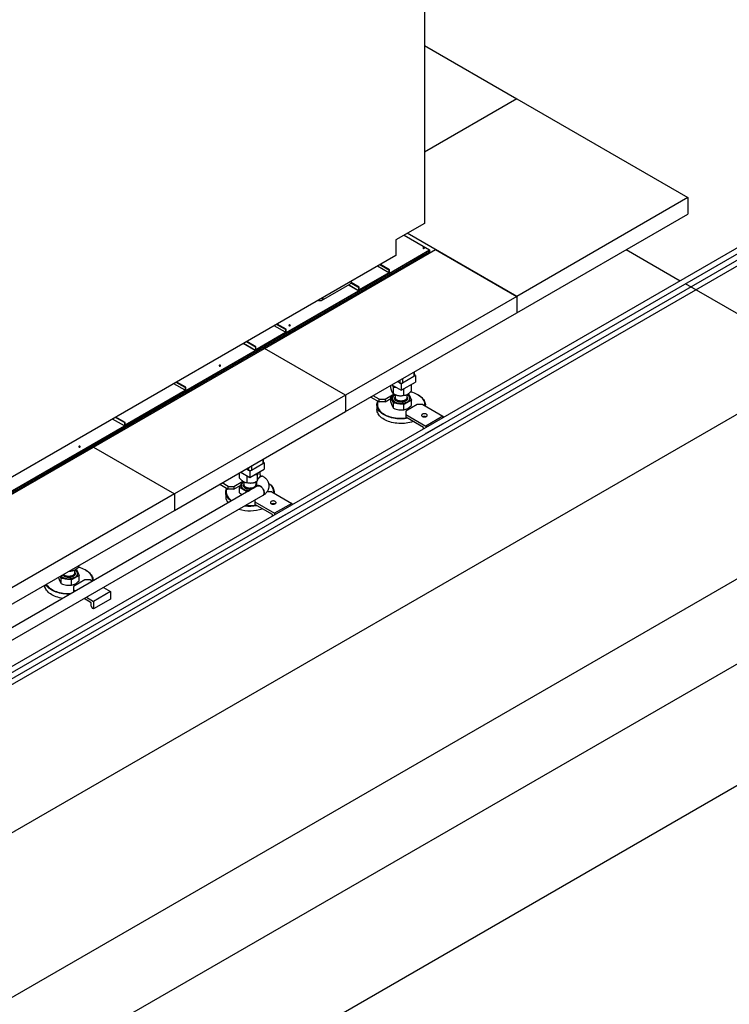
# Model space of a CAD drawing. Header units: millimetres. Extents: x 5 to 589, y 5 to 415.
# Tile 42 of 96: x 357 to 401, y 214 to 275. Entities that reach past the tile are written whole.
import ezdxf

# ---------------------------------------------------------------- set-up
doc = ezdxf.new("R2010")
doc.units = ezdxf.units.MM
doc.layers.add('TRAIT-FORT', color=4, linetype='Continuous', lineweight=25)

msp = doc.modelspace()

# ---------------------------------------------------------------- linework, layer by layer
at = {"layer": 'TRAIT-FORT', "color": 4, "linetype": 'Continuous', "lineweight": 25}
for p, q in [((381.69922, 305.58039), (381.69922, 261.93629)), ((381.69922, 272.95779), (387.42024, 269.65511)), ((387.42024, 269.65511), (381.69922, 266.35244)), ((387.42024, 269.65511), (398.02684, 263.53205)), ((398.02684, 263.53205), (387.42024, 257.40899)), ((398.02684, 263.53205), (398.02684, 262.51137)), ((406.4709, 262.77068), (329.75235, 218.48201)), ((405.60823, 263.03397), (329.79575, 219.26836)), ((329.91108, 218.20703), (406.62962, 262.4957)), ((329.95449, 218.99339), (405.76697, 262.759)), ((387.42024, 256.38831), (398.02684, 262.51137)), ((381.69922, 261.93629), (379.93146, 260.91578)), ((387.42024, 257.40899), (380.63855, 261.32397)), ((379.93146, 260.91578), (379.93146, 259.94006)), ((380.44387, 261.21159), (382.02631, 260.29806)), ((361.69699, 248.53158), (382.02631, 260.26744)), ((361.69699, 248.42951), (382.02631, 260.16538)), ((364.7022, 250.26644), (382.02631, 260.26744)), ((371.79117, 254.18534), (382.39777, 260.3084)), ((379.52943, 258.85664), (382.02631, 260.29806)), ((381.6869, 260.39807), (381.69144, 260.39501)), ((381.80805, 259.99156), (381.76663, 260.01547)), ((381.80805, 259.99156), (381.76663, 260.01547)), ((382.02631, 260.29806), (382.02631, 260.26744)), ((382.02631, 260.26744), (382.02631, 260.16538)), ((382.39777, 260.3084), (387.42024, 257.40899)), ((394.21328, 260.30985), (397.55135, 258.38283)), ((379.93146, 259.94006), (335.73728, 234.42731)), ((380.78882, 259.45099), (380.78882, 259.37957)), ((380.88601, 259.43568), (380.82415, 259.47139)), ((381.70806, 259.98165), (381.10702, 259.63468)), ((377.61764, 257.75299), (379.52943, 258.85664)), ((379.53371, 258.85911), (377.62452, 257.75696)), ((379.49835, 258.87953), (377.65987, 257.8182)), ((379.49835, 258.87953), (378.79636, 259.28478)), ((379.49835, 259.04284), (378.93781, 259.36644)), ((379.53371, 259.06325), (378.97316, 259.38685)), ((379.53371, 259.06325), (379.49835, 259.04284)), ((379.49835, 259.04284), (379.49835, 258.87953)), ((379.53371, 258.85911), (379.53371, 259.06325)), ((380.25849, 259.14484), (380.25849, 259.07342)), ((377.62452, 257.9611), (377.14829, 258.23602)), ((377.65987, 257.98151), (377.16375, 258.26792)), ((397.86887, 258.19953), (406.48288, 253.22677)), ((373.1341, 255.1647), (377.61764, 257.75299)), ((375.31477, 257.14848), (377.08254, 258.16899)), ((377.61764, 257.75299), (376.98979, 258.11544)), ((377.62452, 257.75696), (376.99667, 258.11941)), ((377.65987, 257.98151), (377.62452, 257.9611)), ((377.62452, 257.9611), (377.62452, 257.75696)), ((377.65987, 257.8182), (377.65987, 257.98151)), ((387.42024, 257.40899), (376.81364, 251.28593)), ((387.42024, 257.40899), (387.42024, 256.38831)), ((376.81364, 250.26525), (387.42024, 256.38831)), ((371.21466, 254.05663), (373.1341, 255.1647)), ((373.13439, 255.16487), (371.2252, 254.06272)), ((371.26056, 254.12395), (373.09904, 255.18528)), ((373.09904, 255.18528), (372.39704, 255.59054)), ((373.09904, 255.34859), (372.53849, 255.67219)), ((373.13439, 255.369), (372.57384, 255.6926)), ((373.13439, 255.369), (373.09904, 255.34859)), ((373.09904, 255.34859), (373.09904, 255.18528)), ((373.13439, 255.16487), (373.13439, 255.369)), ((373.3784, 255.60167), (373.38293, 255.59861)), ((371.2252, 254.26685), (370.66466, 254.59045)), ((371.26056, 254.28726), (370.70001, 254.61086)), ((361.18457, 248.06228), (371.79117, 254.18534)), ((366.91184, 251.57267), (371.21466, 254.05663)), ((371.21466, 254.05663), (370.47731, 254.4823)), ((371.2252, 254.06272), (370.48785, 254.48838)), ((371.26056, 254.28726), (371.2252, 254.26685)), ((371.2252, 254.26685), (371.2252, 254.06272)), ((371.26056, 254.12395), (371.26056, 254.28726)), ((376.81364, 251.28593), (371.79117, 254.18534)), ((406.48288, 253.22677), (302.27151, 193.06682)), ((369.0562, 253.10652), (369.06074, 253.10346)), ((381.05399, 252.71315), (381.05399, 252.4592)), ((381.0906, 252.51023), (381.0906, 252.73429)), ((366.87649, 251.75639), (366.31594, 252.07999)), ((366.91184, 251.7768), (366.3513, 252.1004)), ((380.03857, 252.12697), (380.17014, 252.05102)), ((380.17014, 252.20292), (380.17014, 252.05102)), ((380.25853, 251.5917), (381.14241, 252.10196)), ((380.34692, 252.05102), (381.05399, 252.4592)), ((380.34692, 252.30497), (380.34692, 252.05102)), ((381.054, 252.45919), (381.14241, 252.51023)), ((381.14241, 252.51023), (381.0906, 252.54014)), ((381.14241, 252.51023), (381.14241, 252.10196)), ((366.91184, 251.57267), (363.11114, 249.37857)), ((363.1465, 249.43981), (366.87649, 251.59308)), ((364.7022, 250.29707), (366.91184, 251.57267)), ((366.87649, 251.59308), (366.1745, 251.99834)), ((366.91184, 251.7768), (366.87649, 251.75639)), ((366.87649, 251.75639), (366.87649, 251.59308)), ((366.91184, 251.57267), (366.91184, 251.7768)), ((379.6172, 251.84948), (379.58754, 251.86659)), ((379.6172, 251.75121), (379.6172, 251.88371)), ((379.68495, 251.92282), (380.25853, 251.5917)), ((379.78904, 251.38097), (379.78904, 251.75829)), ((380.17012, 252.05101), (380.25853, 251.99997)), ((380.25853, 251.99997), (380.34693, 252.05101)), ((380.25853, 251.99997), (380.25853, 251.5917)), ((380.40184, 251.67443), (380.43037, 251.65909)), ((380.43037, 251.65909), (380.49485, 251.72813)), ((380.43037, 251.28177), (380.43037, 251.65909)), ((380.89986, 251.93012), (380.89198, 251.95738)), ((380.89986, 251.5528), (380.89986, 251.93012)), ((376.81364, 251.28593), (366.20704, 245.16287)), ((376.81364, 251.28593), (376.81364, 250.26525)), ((378.38544, 251.17263), (378.90619, 250.87201)), ((378.90619, 251.03532), (378.52688, 251.25429)), ((378.90619, 251.03532), (379.25974, 251.03532)), ((378.90619, 250.87201), (378.90619, 251.03532)), ((379.25974, 250.87201), (378.90619, 250.87201)), ((379.25974, 251.03532), (379.82376, 251.36093)), ((379.25974, 250.87201), (379.6172, 251.07837)), ((379.25974, 251.03532), (379.25974, 250.87201)), ((379.6172, 251.16823), (379.88353, 251.32198)), ((379.78904, 250.798), (379.6172, 251.16823)), ((379.6172, 250.84477), (379.6172, 251.16823)), ((379.72478, 251.08536), (379.72478, 251.08332)), ((379.78901, 251.381), (379.85187, 251.34469)), ((379.88353, 251.32774), (379.88353, 251.15681)), ((379.88353, 251.11814), (379.88353, 251.10578)), ((380.89986, 250.96983), (380.43037, 250.6988)), ((380.63353, 251.15681), (380.63353, 251.32774)), ((380.63353, 251.10578), (380.63353, 251.11814)), ((380.63503, 251.16057), (380.6449, 251.14513)), ((380.67197, 251.34873), (380.72801, 251.34006)), ((380.72801, 251.34006), (380.89986, 250.96983)), ((380.79228, 251.08332), (380.79228, 251.08536)), ((380.89986, 250.64636), (380.89986, 250.96983)), ((381.31936, 251.29542), (381.30168, 251.30563)), ((347.02453, 240.06134), (364.70219, 250.26644)), ((363.11114, 249.37857), (364.70219, 250.29706)), ((364.70219, 250.26644), (364.70219, 250.29706)), ((364.70219, 250.26645), (364.7022, 250.26644)), ((364.7022, 250.29707), (364.7022, 250.26644)), ((366.20704, 244.14219), (376.81364, 250.26525)), ((378.75853, 250.68322), (378.75853, 250.39743)), ((380.43037, 250.6988), (379.78904, 250.798)), ((379.78904, 250.47454), (379.78904, 250.798)), ((380.43037, 250.37533), (380.43037, 250.6988)), ((381.25732, 250.69855), (380.55021, 250.29035)), ((380.55021, 250.29035), (380.55021, 250.08625)), ((381.61087, 250.69855), (381.25732, 250.69855)), ((381.61087, 250.69855), (382.84831, 249.9842)), ((381.75853, 250.61331), (381.75853, 250.68322)), ((363.11114, 249.37857), (362.37379, 249.80423)), ((363.11114, 249.58271), (362.5506, 249.9063)), ((363.1465, 249.60312), (362.58595, 249.92671)), ((380.55021, 250.08625), (381.78765, 249.37189)), ((380.55021, 250.08625), (380.55021, 249.92294)), ((381.64622, 249.29022), (380.55021, 249.92294)), ((382.84831, 249.9842), (381.78765, 249.37189)), ((382.84831, 249.9842), (382.84831, 249.89495)), ((349.2165, 241.35737), (363.11114, 249.37857)), ((363.1465, 249.60312), (363.11114, 249.58271)), ((363.11114, 249.58271), (363.11114, 249.37857)), ((363.1465, 249.43981), (363.1465, 249.60312)), ((381.64622, 249.201), (381.64622, 249.29022)), ((382.84831, 249.51469), (381.78765, 248.90238)), ((381.78765, 249.37189), (381.78765, 249.28264)), ((382.84831, 249.52834), (382.84831, 249.51469)), ((340.13023, 236.08135), (361.69699, 248.53158)), ((340.13023, 235.97929), (361.69699, 248.42951)), ((361.69699, 248.42951), (361.69699, 248.53158)), ((361.69699, 248.53158), (361.69699, 248.42951)), ((361.69699, 248.42951), (361.69699, 248.42951)), ((362.4394, 248.85809), (361.83836, 248.51112)), ((362.53939, 248.868), (362.49797, 248.89191)), ((362.53939, 248.868), (362.49797, 248.89191)), ((381.78765, 248.90238), (381.77582, 248.90921)), ((381.78765, 248.91603), (381.78765, 248.90238)), ((350.57797, 241.93922), (361.18457, 248.06228)), ((360.35716, 248.08467), (360.3617, 248.08161)), ((360.98983, 247.94986), (360.98983, 248.02128)), ((361.18457, 248.06228), (366.20704, 245.16287)), ((361.52016, 248.32743), (361.52016, 248.25601)), ((361.61735, 248.31212), (361.55549, 248.34783)), ((371.68482, 247.30445), (371.68482, 247.0505)), ((371.72143, 247.10152), (371.72143, 247.32558)), ((370.66941, 246.71826), (370.80097, 246.64231)), ((370.80096, 246.6423), (370.88936, 246.59127)), ((370.80097, 246.79421), (370.80097, 246.64231)), ((370.88936, 246.183), (371.77325, 246.69325)), ((370.88936, 246.59127), (370.97777, 246.6423)), ((370.88936, 246.59127), (370.88936, 246.183)), ((370.97775, 246.64231), (371.68482, 247.0505)), ((370.97775, 246.89627), (370.97775, 246.64231)), ((371.68484, 247.05049), (371.77325, 247.10152)), ((371.77325, 247.10152), (371.72143, 247.13143)), ((371.77325, 247.10152), (371.77325, 246.69325)), ((370.24803, 246.44077), (370.21838, 246.45789)), ((370.24803, 246.1441), (370.24803, 246.47501)), ((370.31578, 246.51412), (370.88936, 246.183)), ((370.71752, 246.25039), (370.74693, 246.26522)), ((370.71752, 245.87307), (370.71752, 246.25039)), ((371.35885, 246.03858), (371.35885, 246.34959)), ((371.53069, 246.3425), (371.53069, 246.55323)), ((371.3648, 245.66154), (299.60597, 204.25037)), ((369.01628, 245.76393), (369.53702, 245.46331)), ((369.53702, 245.62662), (369.15772, 245.84558)), ((369.53702, 245.62662), (369.89057, 245.62662)), ((369.53702, 245.46331), (369.53702, 245.62662)), ((369.89057, 245.46331), (369.53702, 245.46331)), ((369.89057, 245.62662), (370.45703, 245.95363)), ((369.89057, 245.46331), (370.31685, 245.7094)), ((369.89057, 245.62662), (369.89057, 245.46331)), ((370.24803, 245.56112), (370.41988, 245.93136)), ((370.71752, 245.2901), (370.24803, 245.56112)), ((370.24803, 245.23766), (370.24803, 245.56112)), ((370.35561, 245.67666), (370.35561, 245.67462)), ((370.41988, 245.93136), (370.47667, 245.94014)), ((370.51436, 245.91903), (370.51436, 245.74811)), ((370.51436, 245.70944), (370.51436, 245.69707)), ((371.01129, 245.45753), (370.99289, 245.45361)), ((371.26397, 245.68718), (371.26436, 245.69707)), ((371.26436, 245.74811), (371.26436, 245.91903)), ((371.26436, 245.91328), (371.3033, 245.8908)), ((371.26436, 245.75422), (371.27573, 245.73642)), ((371.26436, 245.69707), (371.26436, 245.70944)), ((371.29601, 245.93599), (371.31935, 245.94946)), ((371.38365, 245.66833), (371.36477, 245.66152)), ((371.38367, 245.66835), (371.3648, 245.66154)), ((299.9421, 203.6679), (371.70097, 245.07909)), ((366.20704, 245.16287), (355.60044, 239.03981)), ((366.20704, 245.16287), (366.20704, 244.14219)), ((369.38936, 245.27451), (369.38936, 244.98872)), ((370.72249, 245.29086), (370.71752, 245.2901)), ((370.71752, 245.288), (370.71752, 245.2901)), ((371.18104, 244.77904), (371.18104, 244.67754)), ((372.2417, 245.28985), (371.94619, 245.28985)), ((372.2417, 245.28985), (373.47914, 244.57549)), ((372.38936, 245.20461), (372.38936, 245.27451)), ((371.18104, 244.67754), (372.41848, 243.96319)), ((371.18104, 244.67754), (371.18104, 244.51424)), ((372.27706, 243.88152), (371.18104, 244.51424)), ((373.47914, 244.57549), (372.41848, 243.96319)), ((373.47914, 244.57549), (373.47914, 244.48624)), ((355.60044, 238.01913), (366.20704, 244.14219)), ((372.27706, 243.7923), (372.27706, 243.88152)), ((373.47914, 244.10598), (372.41848, 243.49368)), ((372.41848, 243.96319), (372.41848, 243.87394)), ((373.47914, 244.11964), (373.47914, 244.10598)), ((406.48288, 243.02001), (302.27151, 182.86006)), ((372.41848, 243.49368), (372.40665, 243.5005)), ((372.41848, 243.50733), (372.41848, 243.49368)), ((360.30537, 240.68437), (360.30537, 240.73523)), ((306.82954, 180.22876), (411.04091, 240.38871)), ((359.02271, 239.97633), (359.02271, 239.99477)), ((359.19456, 239.92957), (359.13437, 240.05923)), ((359.83589, 239.83037), (359.19456, 239.92957)), ((359.19456, 239.6061), (359.19456, 239.92957)), ((359.83589, 240.41334), (359.83589, 240.4642)), ((360.30537, 240.1014), (359.83589, 239.83037)), ((360.03904, 240.28838), (360.03904, 240.4593)), ((360.03904, 240.23734), (360.03904, 240.24971)), ((360.04055, 240.29214), (360.05041, 240.27669)), ((360.07748, 240.4803), (360.13353, 240.47163)), ((360.13353, 240.47163), (360.30537, 240.1014)), ((360.19779, 240.21489), (360.19779, 240.21693)), ((360.30537, 239.77793), (360.30537, 240.1014)), ((360.72487, 240.42699), (360.70719, 240.4372)), ((359.83589, 239.5069), (359.83589, 239.83037)), ((360.66283, 239.83012), (359.95572, 239.42192)), ((359.95572, 239.42192), (359.95572, 239.21781)), ((361.01638, 239.83012), (360.66283, 239.83012)), ((361.01638, 239.83012), (361.13812, 239.75984)), ((361.16404, 239.7748), (361.16404, 239.81478)), ((361.81074, 239.37155), (362.25382, 239.11576)), ((359.95572, 239.21781), (360.07728, 239.14764)), ((359.95572, 239.21781), (359.95572, 239.07749)), ((361.05174, 238.42179), (360.60842, 238.67771)), ((360.74989, 238.75935), (361.19316, 238.50346)), ((362.25382, 239.11576), (361.19316, 238.50346)), ((362.25382, 239.11576), (362.25382, 238.64625)), ((361.05174, 238.21765), (361.05174, 238.42179)), ((361.05174, 238.21765), (361.14013, 238.06456)), ((361.19316, 238.03395), (361.14013, 238.06456)), ((362.25382, 238.64625), (361.19316, 238.03395)), ((361.19316, 238.50346), (361.19316, 238.03395)), ((411.04091, 232.83571), (306.82954, 172.67576))]:
    msp.add_line(p, q, dxfattribs=at)
at = {"layer": 'TRAIT-FORT', "color": 4, "linetype": 'Continuous', "lineweight": 25, "flags": 128}
for points in [[(381.62326, 260.39195), (381.63786, 260.38632), (381.65508, 260.38434), (381.6723, 260.38632), (381.6869, 260.39195), (381.69666, 260.40038), (381.70008, 260.41032), (381.69666, 260.42026), (381.6869, 260.42869), (381.6723, 260.43432), (381.65508, 260.4363), (381.63786, 260.43432), (381.62326, 260.42869), (381.61351, 260.42026), (381.61008, 260.41032), (381.61351, 260.40038), (381.62326, 260.39195)], [(375.41617, 257.33344), (375.41475, 257.32137), (375.40402, 257.27064), (375.3864, 257.22624), (375.36222, 257.18907), (375.33199, 257.15989), (375.29632, 257.13929), (375.25594, 257.1277), (375.21166, 257.12534), (375.1644, 257.13227), (375.11511, 257.14834), (375.10389, 257.15316)], [(373.31476, 255.59555), (373.32936, 255.58992), (373.34658, 255.58794), (373.3638, 255.58992), (373.3784, 255.59555), (373.38815, 255.60398), (373.39158, 255.61392), (373.38815, 255.62386), (373.3784, 255.63229), (373.3638, 255.63792), (373.34658, 255.6399), (373.32936, 255.63792), (373.31476, 255.63229), (373.305, 255.62386), (373.30158, 255.61392), (373.305, 255.60398), (373.31476, 255.59555)], [(368.99256, 253.10041), (369.00716, 253.09477), (369.02438, 253.0928), (369.04161, 253.09477), (369.0562, 253.10041), (369.06596, 253.10883), (369.06938, 253.11878), (369.06596, 253.12872), (369.0562, 253.13714), (369.04161, 253.14278), (369.02438, 253.14475), (369.00716, 253.14278), (368.99256, 253.13714), (368.98281, 253.12872), (368.97938, 253.11878), (368.98281, 253.10883), (368.99256, 253.10041)], [(381.72813, 250.63086), (381.7329, 250.67886), (381.73179, 250.7449), (381.72182, 250.81068), (381.70305, 250.87582), (381.6756, 250.93992), (381.63962, 251.0026), (381.59533, 251.06349), (381.54301, 251.12221), (381.48295, 251.17841), (381.41554, 251.23176), (381.34117, 251.28193), (381.26028, 251.32862), (381.17337, 251.37156), (381.08096, 251.41048), (380.98361, 251.44514), (380.88189, 251.47535), (380.83834, 251.48658)], [(379.19787, 250.07091), (379.11979, 250.11958), (379.04839, 250.17155), (378.98409, 250.22653), (378.92727, 250.28419), (378.87827, 250.34419), (378.83736, 250.40618), (378.8048, 250.4698), (378.78076, 250.53466), (378.7654, 250.6004), (378.7588, 250.66663), (378.761, 250.73295), (378.77199, 250.79898), (378.79171, 250.86433), (378.81734, 250.92331)], [(378.83011, 250.91593), (378.82006, 250.89196), (378.7991, 250.82704), (378.78692, 250.76138), (378.7836, 250.69537), (378.78914, 250.62942), (378.80352, 250.56391), (378.82665, 250.49924), (378.85839, 250.43579), (378.89856, 250.37396), (378.9469, 250.31412), (379.00313, 250.25661), (379.06691, 250.2018), (379.13786, 250.15), (379.21554, 250.10153)], [(379.86867, 251.29402), (379.86049, 251.28919), (379.81499, 251.258), (379.77677, 251.22371), (379.74647, 251.18688), (379.72457, 251.14811), (379.71143, 251.10804), (379.70728, 251.06733), (379.71219, 251.02665), (379.72606, 250.98667)], [(379.72478, 251.08332), (379.72606, 251.06194), (379.73517, 251.0228), (379.75287, 250.98467), (379.77888, 250.94815), (379.81276, 250.91385), (379.85396, 250.88233), (379.9018, 250.85412), (379.9555, 250.82967), (380.01418, 250.80938), (380.07687, 250.79359), (380.14254, 250.78256), (380.21011, 250.77646), (380.27848, 250.77541), (380.34653, 250.77941), (380.41313, 250.7884), (380.47718, 250.80224), (380.53765, 250.82069), (380.59354, 250.84345), (380.64392, 250.87015), (380.68798, 250.90035), (380.72499, 250.93355), (380.75433, 250.96922), (380.77554, 251.00676), (380.78825, 251.04555), (380.79228, 251.08332)], [(379.88353, 251.30463), (379.85026, 251.28384), (379.80965, 251.25207), (379.7764, 251.21757), (379.75108, 251.18089), (379.73408, 251.14265), (379.7257, 251.10346), (379.72606, 251.06398), (379.73517, 251.02485), (379.75287, 250.98671), (379.77888, 250.95019), (379.81276, 250.91589), (379.85396, 250.88437), (379.9018, 250.85616), (379.9555, 250.83171), (380.01418, 250.81142), (380.07687, 250.79563), (380.14254, 250.7846), (380.21011, 250.77851), (380.27848, 250.77745), (380.34653, 250.78145), (380.41313, 250.79044), (380.47718, 250.80428), (380.53765, 250.82273), (380.59354, 250.84549), (380.64392, 250.87219), (380.68798, 250.90239), (380.72499, 250.9356), (380.75433, 250.97126), (380.77554, 251.0088), (380.78825, 251.04759), (380.79227, 251.08701), (380.78752, 251.1264), (380.77409, 251.16511), (380.77409, 251.16511)], [(379.72606, 250.98667), (379.74868, 250.94804), (379.77966, 250.91139), (379.81852, 250.87734), (379.86459, 250.84643), (379.91714, 250.81917), (379.97529, 250.79602), (380.03809, 250.77735), (380.10451, 250.76348), (380.17346, 250.75461), (380.2438, 250.75092), (380.31439, 250.75244), (380.38406, 250.75916), (380.45167, 250.77097), (380.51611, 250.78768), (380.57632, 250.809), (380.63131, 250.8346), (380.68018, 250.86404), (380.72212, 250.89685), (380.75646, 250.93249), (380.78261, 250.97037), (380.80017, 251.00987), (380.80883, 251.05034), (380.80845, 251.09112), (380.79904, 251.13153), (380.78076, 251.17092), (380.7539, 251.20864), (380.71891, 251.24406), (380.67636, 251.27661), (380.64838, 251.29402)], [(379.88353, 251.15681), (379.88372, 251.1499), (379.88994, 251.11695), (379.9048, 251.08494), (379.92795, 251.05461), (379.95885, 251.02667), (379.99677, 251.00179), (380.04083, 250.98054), (380.08999, 250.96342), (380.1431, 250.95084), (380.19892, 250.94308), (380.25613, 250.94033), (380.3134, 250.94266), (380.36939, 250.95), (380.42277, 250.9622), (380.47231, 250.97895), (380.51683, 250.99987), (380.5553, 251.02448), (380.58682, 251.05218), (380.61064, 251.08234), (380.6262, 251.11424), (380.63315, 251.14714), (380.63353, 251.15681)], [(379.88353, 251.10578), (379.88372, 251.09887), (379.88399, 251.09508)], [(379.88399, 251.09508), (379.88994, 251.06592), (379.9048, 251.0339), (379.92795, 251.00357), (379.95885, 250.97564), (379.99677, 250.95076), (380.04083, 250.92951), (380.08999, 250.91239), (380.1431, 250.8998), (380.19892, 250.89205), (380.25613, 250.8893), (380.3134, 250.89162), (380.36939, 250.89897), (380.42277, 250.91116), (380.47231, 250.92792), (380.51683, 250.94884), (380.5553, 250.97344), (380.58682, 251.00115), (380.61064, 251.0313), (380.6262, 251.0632), (380.63315, 251.0961), (380.63353, 251.10578)], [(379.88503, 251.13747), (379.88482, 251.13609), (379.88445, 251.10295), (379.89285, 251.07016), (379.90983, 251.0385), (379.93497, 251.0087), (379.9677, 250.98147), (380.00725, 250.95745), (380.05268, 250.93719), (380.10294, 250.92117), (380.15685, 250.90977), (380.21314, 250.90325), (380.2705, 250.90177), (380.32757, 250.90536), (380.38303, 250.91394), (380.43556, 250.9273), (380.48395, 250.94514), (380.52706, 250.96703), (380.56387, 250.99246), (380.59352, 251.02084), (380.61532, 251.0515), (380.62876, 251.08373), (380.63352, 251.11676), (380.63203, 251.13747)], [(381.31936, 251.29542), (381.39727, 251.24685), (381.46867, 251.19488), (381.53296, 251.1399), (381.58978, 251.08224), (381.63878, 251.02224), (381.67969, 250.96025), (381.71226, 250.89664), (381.73629, 250.83177), (381.75165, 250.76603), (381.75825, 250.6998), (381.75605, 250.63348), (381.75399, 250.61593)], [(381.0204, 249.65151), (381.00022, 249.64476), (380.89824, 249.61419), (380.7925, 249.58822), (380.68363, 249.567), (380.57227, 249.55065), (380.45906, 249.53927), (380.34468, 249.53292), (380.22979, 249.53165), (380.11508, 249.53546), (380.0012, 249.54433), (379.88883, 249.55821), (379.77864, 249.57701), (379.67126, 249.60062), (379.56732, 249.62891), (379.46744, 249.66171), (379.37221, 249.69883), (379.28217, 249.74005), (379.19787, 249.78512), (379.11979, 249.83379), (379.04839, 249.88576), (378.98409, 249.94074), (378.92727, 249.9984), (378.87827, 250.0584), (378.83736, 250.12039), (378.8048, 250.18401), (378.78076, 250.24887), (378.7654, 250.31461), (378.7588, 250.38084), (378.75853, 250.39743)], [(380.67442, 249.85123), (380.57227, 249.83644), (380.45906, 249.82506), (380.34468, 249.81871), (380.22979, 249.81744), (380.11508, 249.82125), (380.0012, 249.83012), (379.88883, 249.844), (379.77864, 249.8628), (379.67126, 249.88641), (379.56732, 249.9147), (379.46744, 249.9475), (379.37221, 249.98462), (379.28217, 250.02584), (379.19787, 250.07091)], [(379.21554, 250.10153), (379.2995, 250.05668), (379.38923, 250.01572), (379.48419, 249.9789), (379.5838, 249.94644), (379.68747, 249.91854), (379.79457, 249.89535), (379.90447, 249.87703), (380.01649, 249.86367), (380.12997, 249.85537), (380.24423, 249.85217), (380.35856, 249.85409), (380.4723, 249.86112), (380.58475, 249.87322), (380.62629, 249.87902)], [(381.823, 249.96379), (381.84743, 249.98147), (381.86444, 250.00186), (381.87316, 250.02391), (381.87316, 250.04653), (381.86444, 250.06859), (381.84743, 250.08897), (381.823, 250.10666), (381.79236, 250.12076), (381.75706, 250.13058), (381.71885, 250.13561), (381.67966, 250.13561), (381.64146, 250.13058), (381.60615, 250.12076), (381.57551, 250.10666), (381.55108, 250.08897), (381.53408, 250.06859), (381.52536, 250.04653), (381.52536, 250.02391), (381.53408, 250.00186), (381.55108, 249.98147), (381.57551, 249.96379), (381.60615, 249.94968), (381.64146, 249.93987), (381.67966, 249.93483), (381.71885, 249.93483), (381.75706, 249.93987), (381.79236, 249.94968), (381.823, 249.96379)], [(360.29352, 248.07856), (360.30812, 248.07292), (360.32534, 248.07095), (360.34256, 248.07292), (360.35716, 248.07856), (360.36692, 248.08698), (360.37034, 248.09692), (360.36692, 248.10687), (360.35716, 248.11529), (360.34256, 248.12092), (360.32534, 248.1229), (360.30812, 248.12092), (360.29352, 248.11529), (360.28377, 248.10687), (360.28034, 248.09692), (360.28377, 248.08698), (360.29352, 248.07856)], [(371.70106, 246.24319), (371.67894, 246.25299), (371.64606, 246.25881), (371.6101, 246.25626), (371.57203, 246.24542), (371.5329, 246.22657), (371.49376, 246.20024), (371.4557, 246.16713), (371.41974, 246.12815), (371.38686, 246.08437), (371.35797, 246.03698), (371.33385, 245.98727), (371.31516, 245.9366), (371.30241, 245.88635), (371.29595, 245.83789), (371.29595, 245.79255), (371.30241, 245.75155), (371.31516, 245.71602), (371.33385, 245.68693), (371.35797, 245.66507), (371.36477, 245.66081)], [(369.73545, 244.72126), (369.71406, 244.73647), (369.64616, 244.78998), (369.58556, 244.84634), (369.53261, 244.90522), (369.48762, 244.96626), (369.45086, 245.0291), (369.42254, 245.09339), (369.40283, 245.15875), (369.39184, 245.22478), (369.38964, 245.2911), (369.39624, 245.35732), (369.4116, 245.42306), (369.43563, 245.48793), (369.44817, 245.5146)], [(369.46094, 245.50723), (369.45749, 245.49932), (369.43436, 245.43465), (369.41998, 245.36914), (369.41443, 245.30318), (369.41776, 245.23718), (369.42994, 245.17152), (369.45089, 245.1066), (369.4805, 245.04282), (369.51857, 244.98055), (369.5649, 244.92017), (369.61919, 244.86205), (369.68111, 244.80653), (369.75031, 244.75394), (369.76937, 244.74083)], [(370.49951, 245.88531), (370.45655, 245.85741), (370.41644, 245.82384), (370.38411, 245.78759), (370.36007, 245.74924), (370.34472, 245.70944), (370.33831, 245.66883), (370.34095, 245.62808), (370.3526, 245.58786), (370.37306, 245.54883), (370.40199, 245.51163), (370.43893, 245.47687), (370.48327, 245.44513), (370.53427, 245.41691), (370.59111, 245.3927), (370.65284, 245.37288), (370.71846, 245.35778), (370.78688, 245.34765), (370.81615, 245.34492)], [(370.35561, 245.67462), (370.35599, 245.6631), (370.36292, 245.62382), (370.37849, 245.58537), (370.40246, 245.54839), (370.43441, 245.51348), (370.47384, 245.48122), (370.5201, 245.45213), (370.57241, 245.4267), (370.62993, 245.40534), (370.69171, 245.3884), (370.75673, 245.37615), (370.82394, 245.36881), (370.85466, 245.36714)], [(370.51436, 245.89592), (370.49233, 245.88259), (370.44997, 245.85159), (370.41483, 245.81772), (370.38748, 245.78153), (370.36837, 245.74362), (370.35781, 245.70461), (370.35599, 245.66514), (370.36292, 245.62586), (370.37849, 245.58741), (370.40246, 245.55043), (370.43441, 245.51552), (370.47384, 245.48326), (370.5201, 245.45417), (370.57241, 245.42874), (370.62993, 245.40738), (370.69171, 245.39044), (370.75673, 245.3782), (370.82394, 245.37085), (370.85799, 245.36906)], [(370.51436, 245.74811), (370.5184, 245.71643), (370.53112, 245.68411), (370.55224, 245.65329), (370.58127, 245.62469), (370.61751, 245.59899), (370.66013, 245.57678), (370.70812, 245.55859), (370.76035, 245.54484), (370.81562, 245.53585), (370.87261, 245.53184), (370.92999, 245.5329), (370.98642, 245.539)], [(370.51436, 245.69707), (370.5184, 245.66539), (370.53112, 245.63307), (370.55224, 245.60226), (370.58127, 245.57366), (370.61751, 245.54795), (370.66013, 245.52575), (370.70812, 245.50755), (370.76035, 245.4938), (370.81562, 245.48482), (370.87261, 245.48081), (370.92999, 245.48186), (370.98642, 245.48797)], [(370.51586, 245.72877), (370.51455, 245.70252), (370.52077, 245.66958), (370.53563, 245.63756), (370.55878, 245.60723), (370.58968, 245.5793), (370.62761, 245.55442), (370.67166, 245.53317), (370.72082, 245.51605), (370.77394, 245.50346), (370.82975, 245.4957), (370.88697, 245.49296), (370.94424, 245.49528), (371.00022, 245.50263), (371.05361, 245.51482), (371.10314, 245.53158), (371.14767, 245.5525), (371.18614, 245.5771), (371.21765, 245.6048), (371.24147, 245.63496), (371.25704, 245.66686), (371.26399, 245.69976), (371.26286, 245.72877)], [(370.98642, 245.539), (371.04057, 245.55), (371.09119, 245.56565), (371.13707, 245.58557), (371.17714, 245.60931), (371.21047, 245.63629), (371.23627, 245.6659), (371.25395, 245.69743), (371.26307, 245.73016), (371.26436, 245.74811)], [(370.98642, 245.48797), (371.04057, 245.49897), (371.09119, 245.51462), (371.13707, 245.53454), (371.17714, 245.55827), (371.21047, 245.58526), (371.23627, 245.61487), (371.25395, 245.6464), (371.26307, 245.67912), (371.26397, 245.68718)], [(371.3001, 245.87343), (371.28256, 245.88503), (371.26436, 245.89592)], [(371.36477, 245.66152), (371.37187, 245.66528), (371.40285, 245.67525), (371.43739, 245.67689), (371.47453, 245.67018), (371.51327, 245.65528), (371.55253, 245.63261), (371.59127, 245.60279), (371.62841, 245.56662), (371.66294, 245.5251), (371.69393, 245.47936), (371.72053, 245.43064), (371.74201, 245.38028), (371.75778, 245.32965), (371.76742, 245.28013), (371.77066, 245.23306), (371.76742, 245.18974), (371.75778, 245.15135), (371.74201, 245.11893), (371.72053, 245.09336), (371.70106, 245.07914)], [(371.70097, 245.07909), (371.7078, 245.08336), (371.73193, 245.10523), (371.75062, 245.13432), (371.76338, 245.16986), (371.76985, 245.21086), (371.76986, 245.25621), (371.7634, 245.30467), (371.75066, 245.35493), (371.73198, 245.4056), (371.70786, 245.45531), (371.67898, 245.5027), (371.6461, 245.54649), (371.61015, 245.58546), (371.57208, 245.61857), (371.53294, 245.64491)], [(372.05533, 245.81928), (372.06466, 245.81256), (372.13256, 245.75904), (372.19316, 245.70268), (372.24611, 245.64381), (372.2911, 245.58277), (372.32786, 245.51992), (372.35618, 245.45563), (372.3759, 245.39028), (372.38689, 245.32425), (372.38909, 245.25793), (372.38483, 245.20723)], [(372.35897, 245.22216), (372.36263, 245.25366), (372.36374, 245.31969), (372.35598, 245.38557), (372.3394, 245.45091), (372.3141, 245.51531), (372.28024, 245.57838), (372.238, 245.63975), (372.18766, 245.69905), (372.12951, 245.75591), (372.0639, 245.81), (372.05949, 245.81333)], [(372.45384, 244.55508), (372.47827, 244.57277), (372.49527, 244.59315), (372.50399, 244.61521), (372.50399, 244.63783), (372.49527, 244.65988), (372.47827, 244.68027), (372.45384, 244.69795), (372.4232, 244.71206), (372.38789, 244.72187), (372.34969, 244.72691), (372.3105, 244.72691), (372.27229, 244.72187), (372.23699, 244.71206), (372.20635, 244.69795), (372.18192, 244.68027), (372.16491, 244.65988), (372.15619, 244.63783), (372.15619, 244.61521), (372.16491, 244.59315), (372.18192, 244.57277), (372.20635, 244.55508), (372.23699, 244.54098), (372.27229, 244.53116), (372.3105, 244.52613), (372.34969, 244.52613), (372.38789, 244.53116), (372.4232, 244.54098), (372.45384, 244.55508)], [(361.13365, 239.76243), (361.13842, 239.81043), (361.13731, 239.87646), (361.12734, 239.94225), (361.10857, 240.00738), (361.08111, 240.07149), (361.04513, 240.13417), (361.00085, 240.19506), (360.94852, 240.25378), (360.88847, 240.30998), (360.82106, 240.36333), (360.74668, 240.4135), (360.6658, 240.46019), (360.57889, 240.50313), (360.48648, 240.54204), (360.38912, 240.57671), (360.2874, 240.60692), (360.24386, 240.61815)], [(359.1588, 240.07333), (359.18518, 240.04296), (359.22403, 240.0089), (359.27011, 239.97799), (359.32265, 239.95074), (359.3808, 239.92759), (359.4436, 239.90892), (359.51002, 239.89504), (359.57897, 239.88618), (359.64932, 239.88248), (359.71991, 239.88401), (359.78958, 239.89073), (359.85719, 239.90254), (359.92162, 239.91925), (359.98183, 239.94057), (360.03682, 239.96617), (360.08569, 239.99561), (360.12764, 240.02842), (360.16197, 240.06406), (360.18813, 240.10194), (360.20568, 240.14144), (360.21434, 240.18191), (360.21396, 240.22268), (360.20456, 240.2631), (360.18627, 240.30249), (360.16782, 240.3298)], [(359.17971, 240.0854), (359.18439, 240.07972), (359.21827, 240.04542), (359.25947, 240.0139), (359.30732, 239.98568), (359.36102, 239.96123), (359.41969, 239.94095), (359.48238, 239.92516), (359.54805, 239.91412), (359.61563, 239.90803), (359.684, 239.90698), (359.75204, 239.91098), (359.81864, 239.91997), (359.8827, 239.9338), (359.94317, 239.95225), (359.99905, 239.97501), (360.04944, 240.00171), (360.0935, 240.03192), (360.1305, 240.06512), (360.15985, 240.10079), (360.18105, 240.13832), (360.19377, 240.17712), (360.19779, 240.21489)], [(359.18083, 240.08605), (359.18439, 240.08176), (359.21827, 240.04746), (359.25947, 240.01594), (359.30732, 239.98773), (359.36102, 239.96327), (359.41969, 239.94299), (359.48238, 239.9272), (359.54805, 239.91617), (359.61563, 239.91007), (359.684, 239.90902), (359.75204, 239.91302), (359.81864, 239.92201), (359.8827, 239.93584), (359.94317, 239.95429), (359.99905, 239.97706), (360.04944, 240.00376), (360.0935, 240.03396), (360.1305, 240.06716), (360.15985, 240.10283), (360.18105, 240.14037), (360.19377, 240.17916), (360.19778, 240.21858), (360.19304, 240.25796), (360.17961, 240.29668)], [(359.31246, 240.16204), (359.33346, 240.13514), (359.36436, 240.10721), (359.40228, 240.08232), (359.44634, 240.06107), (359.4955, 240.04396), (359.54862, 240.03137), (359.60443, 240.02361), (359.66165, 240.02086), (359.71892, 240.02319), (359.7749, 240.03054), (359.82829, 240.04273), (359.87782, 240.05948), (359.92235, 240.08041), (359.96082, 240.10501), (359.99233, 240.13271), (360.01615, 240.16287), (360.03172, 240.19477), (360.03867, 240.22767), (360.03904, 240.23734)], [(359.31854, 240.16555), (359.34049, 240.14027), (359.37322, 240.11304), (359.41276, 240.08901), (359.4582, 240.06875), (359.50846, 240.05273), (359.56237, 240.04133), (359.61866, 240.03481), (359.67601, 240.03333), (359.73309, 240.03692), (359.78854, 240.0455), (359.84108, 240.05887), (359.88947, 240.0767), (359.93257, 240.0986), (359.96938, 240.12403), (359.99903, 240.15241), (360.02084, 240.18307), (360.03427, 240.21529), (360.03903, 240.24832), (360.03904, 240.24971)], [(359.34095, 240.17848), (359.36436, 240.15824), (359.40228, 240.13336), (359.44634, 240.11211), (359.4955, 240.09499), (359.54862, 240.0824), (359.60443, 240.07465), (359.66165, 240.0719), (359.71892, 240.07422), (359.7749, 240.08157), (359.82829, 240.09376), (359.87782, 240.11052), (359.92235, 240.13144), (359.96082, 240.15604), (359.99233, 240.18375), (360.01615, 240.2139), (360.03172, 240.2458), (360.03867, 240.2787), (360.03904, 240.28838)], [(360.72487, 240.42699), (360.80278, 240.37842), (360.87418, 240.32645), (360.93848, 240.27147), (360.99529, 240.21381), (361.0443, 240.15381), (361.08521, 240.09182), (361.11777, 240.0282), (361.1418, 239.96334), (361.15717, 239.8976), (361.16377, 239.83137), (361.16236, 239.77383)], [(359.28601, 238.69101), (359.18415, 238.70857), (359.07677, 238.73219), (358.97284, 238.76048), (358.87296, 238.79328), (358.77772, 238.8304), (358.68769, 238.87161), (358.60338, 238.91669), (358.5253, 238.96536), (358.4539, 239.01733), (358.38961, 239.07231), (358.33279, 239.12997), (358.28378, 239.18997), (358.24288, 239.25196), (358.21031, 239.31557), (358.18628, 239.38044), (358.17092, 239.44618), (358.16491, 239.49957)], [(358.60338, 239.20248), (358.5253, 239.25115), (358.4539, 239.30312), (358.38961, 239.3581), (358.33279, 239.41576), (358.28378, 239.47576), (358.24288, 239.53775), (358.23991, 239.54287)], [(359.73446, 238.94981), (359.63531, 238.94901), (359.52059, 238.95282), (359.40671, 238.96169), (359.29435, 238.97556), (359.18415, 238.99436), (359.07677, 239.01798), (358.97284, 239.04627), (358.87296, 239.07907), (358.77772, 239.11618), (358.68769, 239.1574), (358.60338, 239.20248)], [(358.62106, 239.2331), (358.70502, 239.18825), (358.79475, 239.14729), (358.8897, 239.11047), (358.98931, 239.07801), (359.09298, 239.0501), (359.20009, 239.02692), (359.30998, 239.00859), (359.42201, 238.99524), (359.53549, 238.98694), (359.64974, 238.98374), (359.76408, 238.98566), (359.79942, 238.98729)]]:
    msp.add_lwpolyline(points, dxfattribs=at)
at = {"layer": 'TRAIT-FORT', "color": 4, "linetype": 'Continuous', "lineweight": 25}
for centre, radius, start, end in [((381.65533, 260.34042), 0.06573, 61.2951623, 123.8432207), ((381.27066, 259.37831), 0.30414, 122.5490168, 157.2800302), ((381.76413, 259.90881), 0.09193, 48.56737, 127.5867899), ((376.94934, 258.36228), 0.23474, 304.569936, 357.9658479), ((373.34683, 255.54402), 0.06573, 61.2951623, 123.8432205), ((369.02464, 253.04887), 0.06573, 61.2951623, 123.843221), ((381.02804, 252.51646), 0.06287, 294.3746583, 354.3052007), ((380.25853, 252.22161), 0.19213, 242.6096722, 297.3903278), ((380.20588, 251.97693), 0.7246, 240.7545618, 262.3728152), ((380.2595, 252.12859), 0.88265, 260.228903, 297.3571748), ((380.47165, 251.00097), 0.34411, 28.4896687, 61.9383206), ((381.69926, 249.69644), 0.27701, 68.1611224, 111.8388776), ((362.002, 248.25475), 0.30414, 122.5490168, 157.2800302), ((362.49547, 248.78525), 0.09193, 48.56737, 127.5867899), ((360.32559, 248.02702), 0.06573, 61.2951622, 123.8432216), ((370.88936, 246.8129), 0.19213, 242.6096722, 297.3903278), ((371.65888, 247.10776), 0.06287, 294.3746583, 354.3052007), ((370.88839, 246.71988), 0.88265, 242.6428252, 279.771097), ((370.93826, 246.57947), 0.73625, 277.8001811, 299.0724419), ((371.43479, 245.51083), 0.16617, 53.7933547, 114.8968593), ((369.97673, 245.00347), 0.58756, 181.4380947, 222.1552927), ((370.88797, 246.58549), 2.46389, 253.9735229, 288.0459339), ((370.889, 246.97172), 2.56321, 262.9154334, 279.3459343), ((370.88916, 246.96774), 2.52438, 263.961913, 278.3815331), ((372.33009, 244.28592), 0.27878, 69.2913296, 110.7082367), ((359.68379, 241.19968), 0.82039, 270.3514753, 298.1338189), ((359.87716, 240.13254), 0.34411, 28.4896687, 61.9383206), ((359.07366, 240.07559), 0.95637, 212.6657883, 241.7547817)]:
    msp.add_arc(centre, radius, start, end, dxfattribs=at)
for points, knots in [([(379.70312, 251.49346), (379.69565, 251.51059), (379.68055, 251.54521), (379.65857, 251.60875), (379.63732, 251.67764), (379.62393, 251.72661), (379.6172, 251.75121)], [0, 0, 0, 0, 0.249577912, 0.504364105, 0.751046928, 1, 1, 1, 1]), ([(379.78904, 251.38097), (379.77727, 251.38926), (379.75945, 251.4018), (379.73392, 251.43589), (379.71706, 251.46438), (379.70672, 251.48595), (379.70312, 251.49346)], [0, 0, 0, 0, 0.43204542, 0.65434926, 0.87965336, 1, 1, 1, 1]), ([(379.78904, 251.75829), (379.77738, 251.80159), (379.76556, 251.84547), (379.75289, 251.8832), (379.75272, 251.8837)], [0, 0, 0, 0, 0.98677622, 1, 1, 1, 1]), ([(379.78904, 251.75829), (379.83257, 251.76973), (379.87668, 251.78132), (379.92396, 251.78444), (379.92459, 251.78448)], [0, 0, 0, 0, 0.98677622, 1, 1, 1, 1]), ([(380.66511, 251.34465), (380.66923, 251.34707), (380.70211, 251.36642), (380.76466, 251.41291), (380.83865, 251.4838), (380.88271, 251.53347), (380.89986, 251.5528)], [0, 0, 0, 0, 0.05039955, 0.40261353, 0.76758847, 1, 1, 1, 1]), ([(380.83602, 251.92508), (380.84005, 251.92595), (380.8622, 251.93071), (380.88291, 251.93039), (380.89986, 251.93012)], [0, 0, 0, 0, 0.18173132, 1, 1, 1, 1]), ([(379.78904, 251.38097), (379.83297, 251.3571), (379.8995, 251.32095), (379.99476, 251.2853), (380.05769, 251.26774), (380.09627, 251.26106), (380.10971, 251.25874)], [0, 0, 0, 0, 0.432045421, 0.654349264, 0.87965336, 1, 1, 1, 1]), ([(379.87216, 251.0256), (379.86703, 251.03941), (379.85645, 251.06787), (379.85982, 251.11249), (379.86845, 251.14486), (379.88091, 251.16056), (379.88216, 251.16214)], [0, 0, 0, 0, 0.30421604, 0.6266545, 0.96249799, 1, 1, 1, 1]), ([(380.6449, 251.14513), (380.64996, 251.13133), (380.66038, 251.10291), (380.65818, 251.05801), (380.64109, 251.01252), (380.60739, 250.96908), (380.55907, 250.93055), (380.49943, 250.89913), (380.43297, 250.87604), (380.36263, 250.86107), (380.28875, 250.85373), (380.2112, 250.85454), (380.13234, 250.86454), (380.05712, 250.88396), (379.9903, 250.91186), (379.9361, 250.94632), (379.89531, 250.98456), (379.87972, 251.01219), (379.87216, 251.0256)], [0, 0, 0, 0, 0.05825802, 0.12000566, 0.18432041, 0.25, 0.31567959, 0.37999434, 0.44174198, 0.5, 0.55825802, 0.62000566, 0.68432041, 0.75, 0.81567959, 0.87999434, 0.94174198, 1, 1, 1, 1]), ([(380.10971, 251.25874), (380.13759, 251.25546), (380.19394, 251.24884), (380.27596, 251.25234), (380.35526, 251.26318), (380.40526, 251.27556), (380.43037, 251.28177)], [0, 0, 0, 0, 0.24957791, 0.50436411, 0.75104693, 1, 1, 1, 1]), ([(380.43037, 251.28177), (380.45788, 251.283), (380.50843, 251.28524), (380.58762, 251.30508), (380.63905, 251.33134), (380.66511, 251.34465)], [0, 0, 0, 0, 0.370774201, 0.681181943, 1, 1, 1, 1]), ([(379.6172, 250.84477), (379.63115, 250.80298), (379.65932, 250.71865), (379.68843, 250.65156), (379.70312, 250.61772)], [0, 0, 0, 0, 0.49545796, 1, 1, 1, 1]), ([(379.70312, 250.61772), (379.71752, 250.58881), (379.74663, 250.53036), (379.7748, 250.49328), (379.78904, 250.47454)], [0, 0, 0, 0, 0.49451073, 1, 1, 1, 1]), ([(379.78904, 250.47454), (379.84112, 250.45476), (379.94623, 250.41484), (380.05488, 250.39368), (380.10971, 250.383)], [0, 0, 0, 0, 0.49545796, 1, 1, 1, 1]), ([(380.10971, 250.383), (380.16344, 250.3768), (380.27209, 250.36427), (380.37723, 250.37162), (380.43037, 250.37533)], [0, 0, 0, 0, 0.49451073, 1, 1, 1, 1]), ([(380.43037, 250.37533), (380.46849, 250.38562), (380.54544, 250.40638), (380.62498, 250.44794), (380.66511, 250.46891)], [0, 0, 0, 0, 0.49545796, 1, 1, 1, 1]), ([(380.66511, 250.46891), (380.70445, 250.49373), (380.78399, 250.54392), (380.86095, 250.61197), (380.89986, 250.64636)], [0, 0, 0, 0, 0.494510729, 1, 1, 1, 1]), ([(370.24803, 246.1441), (370.27555, 246.11355), (370.32609, 246.05744), (370.40528, 245.98585), (370.45671, 245.95273), (370.48278, 245.93595)], [0, 0, 0, 0, 0.370774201, 0.681181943, 1, 1, 1, 1]), ([(370.65368, 246.31905), (370.65771, 246.31527), (370.67986, 246.29446), (370.70057, 246.27022), (370.71752, 246.25039)], [0, 0, 0, 0, 0.18173132, 1, 1, 1, 1]), ([(371.22245, 246.37528), (371.24276, 246.37285), (371.28953, 246.36726), (371.3338, 246.35597), (371.35885, 246.34959)], [0, 0, 0, 0, 0.43426382, 1, 1, 1, 1]), ([(371.66018, 246.25699), (371.64718, 246.25807), (371.62081, 246.26025), (371.57721, 246.24887), (371.53292, 246.22815), (371.48852, 246.19778), (371.44421, 246.1575), (371.4016, 246.10741), (371.36359, 246.0498), (371.33266, 245.98803), (371.31072, 245.92616), (371.2975, 245.86736), (371.29591, 245.83194), (371.29513, 245.81475)], [0, 0, 0, 0, 0.08830062, 0.17909865, 0.26476528, 0.35043191, 0.44122994, 0.5358028, 0.63238264, 0.72896247, 0.82353534, 0.91433337, 1, 1, 1, 1]), ([(371.3954, 246.47512), (371.38995, 246.45783), (371.37742, 246.41799), (371.36556, 246.37431), (371.35885, 246.34959)], [0, 0, 0, 0, 0.43426382, 1, 1, 1, 1]), ([(371.53069, 246.3425), (371.51898, 246.29954), (371.50474, 246.24727), (371.48947, 246.20238), (371.48675, 246.19439)], [0, 0, 0, 0, 0.82197184, 1, 1, 1, 1]), ([(371.70101, 245.07911), (371.71487, 245.08738), (371.75315, 245.11023), (371.81161, 245.15207), (371.8718, 245.20413), (371.92327, 245.25849), (371.96625, 245.31377), (372.00364, 245.37348), (372.03451, 245.43745), (372.05782, 245.50524), (372.07254, 245.57372), (372.07887, 245.64217), (372.07708, 245.70996), (372.06746, 245.77653), (372.05033, 245.84138), (372.02596, 245.90414), (371.99459, 245.96455), (371.95634, 246.0224), (371.91128, 246.07749), (371.85945, 246.12959), (371.80087, 246.17833), (371.7472, 246.2158), (371.71261, 246.23633), (371.70101, 246.24322)], [0, 0, 0, 0, 0.03212042, 0.08875669, 0.1451729, 0.19491363, 0.24332462, 0.29049168, 0.3415139, 0.39117114, 0.4395922, 0.48706753, 0.53390367, 0.58039026, 0.62677026, 0.67336722, 0.72050366, 0.76849148, 0.81760977, 0.86806602, 0.91994409, 0.97315762, 1, 1, 1, 1]), ([(371.71065, 246.23508), (371.70781, 246.23844), (371.70497, 246.24179), (371.70102, 246.24321), (371.70102, 246.24321)], [0, 0, 0, 0, 0.99987071, 1, 1, 1, 1]), ([(370.48278, 245.93595), (370.48689, 245.93362), (370.51977, 245.915), (370.58232, 245.88928), (370.65631, 245.87474), (370.70037, 245.87354), (370.71752, 245.87307)], [0, 0, 0, 0, 0.05039955, 0.40261353, 0.76758847, 1, 1, 1, 1]), ([(370.99289, 245.45361), (370.96899, 245.45069), (370.91975, 245.44467), (370.84198, 245.44594), (370.76319, 245.45581), (370.68793, 245.47526), (370.62119, 245.50316), (370.56677, 245.53759), (370.52675, 245.57596), (370.50089, 245.61654), (370.48789, 245.65926), (370.49046, 245.70376), (370.49932, 245.73623), (370.51185, 245.75199), (370.51315, 245.75364)], [0, 0, 0, 0, 0.0842116, 0.17346743, 0.26643399, 0.36137342, 0.45631286, 0.54927942, 0.63853525, 0.72274685, 0.80695844, 0.89621428, 0.98918084, 1, 1, 1, 1]), ([(370.71752, 245.87307), (370.76144, 245.86278), (370.82797, 245.84721), (370.92324, 245.84104), (370.98616, 245.84295), (371.02475, 245.8482), (371.03818, 245.85004)], [0, 0, 0, 0, 0.432045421, 0.654349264, 0.87965336, 1, 1, 1, 1]), ([(371.03818, 245.85004), (371.06607, 245.85538), (371.12243, 245.86617), (371.20438, 245.89518), (371.27107, 245.9244), (371.30889, 245.94524), (371.32178, 245.95234)], [0, 0, 0, 0, 0.28410769, 0.57414424, 0.8549563, 1, 1, 1, 1]), ([(371.27573, 245.73642), (371.28074, 245.72264), (371.29104, 245.69423), (371.2898, 245.65), (371.27678, 245.62127), (371.27031, 245.60701)], [0, 0, 0, 0, 0.32193999, 0.66316406, 1, 1, 1, 1]), ([(371.29513, 245.81475), (371.2959, 245.79844), (371.29748, 245.76484), (371.31081, 245.72148), (371.33217, 245.6845), (371.35347, 245.66908), (371.36411, 245.66137)], [0, 0, 0, 0, 0.23434899, 0.48273539, 0.7414482, 1, 1, 1, 1]), ([(371.41405, 245.69967), (371.41379, 245.69926), (371.41325, 245.69843), (371.40555, 245.69013), (371.39171, 245.6787), (371.37669, 245.66851), (371.36679, 245.66271), (371.36479, 245.66153)], [0, 0, 0, 0, 0.23832933, 0.48142631, 0.71708967, 0.94264828, 1, 1, 1, 1]), ([(371.77066, 245.23306), (371.76989, 245.25025), (371.7683, 245.28567), (371.75508, 245.34447), (371.73314, 245.40634), (371.70221, 245.4681), (371.6642, 245.52572), (371.62159, 245.57581), (371.57727, 245.61611), (371.53292, 245.64638), (371.48845, 245.66749), (371.44451, 245.67759), (371.41198, 245.67917), (371.39679, 245.67317), (371.39385, 245.67201)], [0, 0, 0, 0, 0.08325283, 0.17149248, 0.2634006, 0.35725914, 0.45111768, 0.54302579, 0.63126544, 0.71451827, 0.79777111, 0.88601076, 0.97791887, 1, 1, 1, 1]), ([(371.77067, 245.23306), (371.7699, 245.25026), (371.76832, 245.28567), (371.7551, 245.34449), (371.73317, 245.40636), (371.70225, 245.46812), (371.66424, 245.52574), (371.62163, 245.57583), (371.57731, 245.61614), (371.53296, 245.6464), (371.4885, 245.66751), (371.44455, 245.67761), (371.41202, 245.67919), (371.39683, 245.67319), (371.39389, 245.67203)], [0, 0, 0, 0, 0.08325491, 0.17149676, 0.26340717, 0.35726805, 0.45112893, 0.54303934, 0.63128119, 0.7145361, 0.79779101, 0.88603286, 0.97794326, 1, 1, 1, 1]), ([(370.24803, 245.23766), (370.28606, 245.20327), (370.33894, 245.15546), (370.3936, 245.11991), (370.40895, 245.10993)], [0, 0, 0, 0, 0.71919729, 1, 1, 1, 1]), ([(371.701, 245.0791), (371.71188, 245.08697), (371.73343, 245.10255), (371.75498, 245.13978), (371.76832, 245.18315), (371.7699, 245.21675), (371.77067, 245.23306)], [0, 0, 0, 0, 0.26271837, 0.51997734, 0.76696794, 1, 1, 1, 1]), ([(371.70102, 245.07912), (371.70102, 245.07912), (371.7137, 245.08369), (371.73264, 245.10406), (371.7552, 245.13941), (371.76827, 245.18324), (371.76988, 245.21678), (371.77066, 245.23306)], [0, 0, 0, 0, 0.000012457, 0.262727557, 0.51998332, 0.766970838, 1, 1, 1, 1]), ([(360.07063, 240.47622), (360.07474, 240.47864), (360.10763, 240.49799), (360.17017, 240.54448), (360.24416, 240.61537), (360.28823, 240.66504), (360.30537, 240.68437)], [0, 0, 0, 0, 0.05039955, 0.40261353, 0.76758847, 1, 1, 1, 1]), ([(359.02271, 239.97633), (359.03667, 239.93455), (359.06483, 239.85022), (359.09395, 239.78313), (359.10863, 239.74928)], [0, 0, 0, 0, 0.495457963, 1, 1, 1, 1]), ([(360.05041, 240.27669), (360.05547, 240.2629), (360.0659, 240.23447), (360.0637, 240.18958), (360.04661, 240.14409), (360.01291, 240.10065), (359.96458, 240.06212), (359.90495, 240.0307), (359.83848, 240.00761), (359.76815, 239.99263), (359.69427, 239.9853), (359.61671, 239.98611), (359.53785, 239.99611), (359.46264, 240.01553), (359.39578, 240.04342), (359.34176, 240.07792), (359.30402, 240.11263), (359.29031, 240.13643), (359.28477, 240.14605)], [0, 0, 0, 0, 0.05922657, 0.12200079, 0.18738478, 0.25415632, 0.32092785, 0.38631184, 0.44908606, 0.50831263, 0.56753921, 0.63031343, 0.69569742, 0.76246895, 0.82924049, 0.89462448, 0.9573987, 1, 1, 1, 1]), ([(359.70446, 240.38833), (359.72309, 240.39058), (359.76818, 240.39602), (359.81085, 240.40693), (359.83589, 240.41334)], [0, 0, 0, 0, 0.4133244, 1, 1, 1, 1]), ([(359.83589, 240.41334), (359.8634, 240.41456), (359.91394, 240.41681), (359.99313, 240.43665), (360.04457, 240.46291), (360.07063, 240.47622)], [0, 0, 0, 0, 0.370774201, 0.681181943, 1, 1, 1, 1]), ([(359.10863, 239.74928), (359.12303, 239.72038), (359.15215, 239.66193), (359.18032, 239.62485), (359.19456, 239.6061)], [0, 0, 0, 0, 0.49451073, 1, 1, 1, 1]), ([(359.19456, 239.6061), (359.24663, 239.58633), (359.35174, 239.54641), (359.4604, 239.52525), (359.51522, 239.51457)], [0, 0, 0, 0, 0.49545796, 1, 1, 1, 1]), ([(359.51522, 239.51457), (359.56895, 239.50837), (359.67761, 239.49583), (359.78274, 239.50318), (359.83589, 239.5069)], [0, 0, 0, 0, 0.494510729, 1, 1, 1, 1]), ([(359.83589, 239.5069), (359.87401, 239.51719), (359.95095, 239.53795), (360.0305, 239.57951), (360.07063, 239.60048)], [0, 0, 0, 0, 0.49545796, 1, 1, 1, 1]), ([(360.07063, 239.60048), (360.10996, 239.6253), (360.1895, 239.67549), (360.26647, 239.74353), (360.30537, 239.77793)], [0, 0, 0, 0, 0.49451073, 1, 1, 1, 1])]:
    msp.add_open_spline(points, degree=3, knots=knots, dxfattribs=at)

doc.saveas('drawing.dxf')
